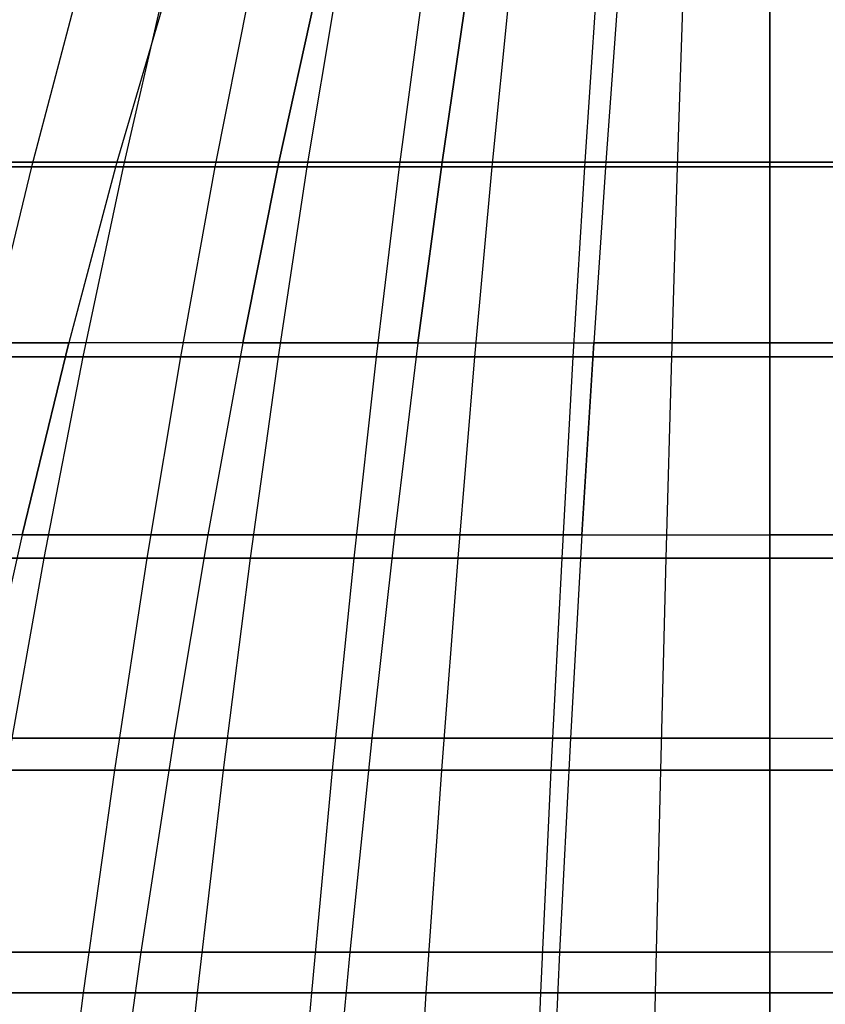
# Model space of a CAD drawing. Extents: x -125 to 125, y -143 to 0.
# Tile 161 of 241: x -5.66 to 0.42, y -39.22 to -31.78. Entities that reach past the tile are written whole.
import ezdxf

# ---------------------------------------------------------------- set-up
doc = ezdxf.new("R2010")
doc.units = 0
doc.header["$LTSCALE"] = 25.4
doc.layers.get('0').update_dxf_attribs({"linetype": 'CONTINUOUS'})

# ---------------------------------------------------------------- blocks, each defined once
blk = doc.blocks.new('NL2500026672_STL')
at = {"color": 0}
for p, q in [((-5.216, -31.548, -30.6293), (-5.5723, -32.8942, -32.7216)), ((-5.216, -31.548, -30.6293), (-5.5723, -32.8942, -32.7216)), ((-4.5556, -31.5853, 25.8364), (-4.9281, -32.8588, 27.9489)), ((-4.5556, -31.5853, 25.8364), (-4.9281, -32.8588, 27.9489)), ((-4.5556, -31.5853, -25.8364), (-4.9281, -32.8588, -27.9489)), ((-4.5556, -31.5853, -25.8364), (-4.9281, -32.8588, -27.9489)), ((-4.5691, -31.548, 30.7325), (-4.8812, -32.8942, 32.8318)), ((-4.5691, -31.548, 30.7325), (-4.8812, -32.8942, 32.8318)), ((-3.9201, -31.548, -30.822), (-4.1879, -32.8942, -32.9274)), ((-3.9201, -31.548, -30.822), (-4.1879, -32.8942, -32.9274)), ((-3.7043, -32.8588, 28.1372), (-3.4243, -31.5853, 26.0105)), ((-3.7043, -32.8588, 28.1372), (-3.4243, -31.5853, 26.0105)), ((-3.4243, -31.5853, -26.0105), (-3.7043, -32.8588, -28.1372)), ((-3.4243, -31.5853, -26.0105), (-3.7043, -32.8588, -28.1372)), ((-3.2694, -31.548, 30.8978), (-3.4928, -32.8942, 33.0084)), ((-3.2694, -31.548, 30.8978), (-3.4928, -32.8942, 33.0084)), ((-2.6173, -31.548, -30.9599), (-2.7961, -32.8942, -33.0747)), ((-2.6173, -31.548, -30.9599), (-2.7961, -32.8942, -33.0747)), ((-2.2865, -31.5853, 26.1351), (-2.4735, -32.8588, 28.272)), ((-2.4735, -32.8588, -28.272), (-2.2865, -31.5853, -26.1351)), ((-2.4735, -32.8588, -28.272), (-2.2865, -31.5853, -26.1351)), ((-2.2865, -31.5853, 26.1351), (-2.4735, -32.8588, 28.272)), ((-1.964, -31.548, 31.0082), (-2.0982, -32.8942, 33.1263)), ((-1.964, -31.548, 31.0082), (-2.0982, -32.8942, 33.1263)), ((-1.3098, -31.548, -31.0427), (-1.3993, -32.8942, -33.1631)), ((-1.3098, -31.548, -31.0427), (-1.3993, -32.8942, -33.1631)), ((-1.1444, -31.5853, 26.21), (-1.2379, -32.8588, 28.353)), ((-1.1444, -31.5853, -26.21), (-1.2379, -32.8588, -28.353)), ((-1.1444, -31.5853, -26.21), (-1.2379, -32.8588, -28.353)), ((-1.1444, -31.5853, 26.21), (-1.2379, -32.8588, 28.353)), ((-0.6551, -31.548, 31.0634), (-0.6998, -32.8942, 33.1853)), ((-0.6551, -31.548, 31.0634), (-0.6998, -32.8942, 33.1853)), ((0, -32.8942, -33.1926), (0, -31.548, -31.0703)), ((0, -32.8942, -33.1926), (0, -31.548, -31.0703)), ((0, -31.5853, 26.2349), (0, -32.8588, 28.38)), ((0, -31.5853, 26.2349), (0, -32.8588, 28.38)), ((0, -31.5853, -26.2349), (0, -32.8588, -28.38)), ((0, -31.5853, -26.2349), (0, -32.8588, -28.38)), ((-5.5723, -32.8942, -32.7216), (-6.9468, -32.8942, -32.4576)), ((-5.5723, -32.8942, -32.7216), (-6.9468, -32.8942, -32.4576)), ((-6.2609, -32.8942, 32.5968), (-4.8812, -32.8942, 32.8318)), ((-6.2609, -32.8942, 32.5968), (-4.8812, -32.8942, 32.8318)), ((-4.9281, -32.8588, 27.9489), (-6.1426, -32.8588, 27.7073)), ((-4.9281, -32.8588, 27.9489), (-6.1426, -32.8588, 27.7073)), ((-6.1426, -32.8588, -27.7073), (-4.9281, -32.8588, -27.9489)), ((-6.1426, -32.8588, -27.7073), (-4.9281, -32.8588, -27.9489)), ((-5.5723, -32.8942, -32.7216), (-5.9188, -34.3282, -34.7564)), ((-5.5723, -32.8942, -32.7216), (-5.9188, -34.3282, -34.7564)), ((-4.1879, -32.8942, -32.9274), (-5.5723, -32.8942, -32.7216)), ((-4.1879, -32.8942, -32.9274), (-5.5723, -32.8942, -32.7216)), ((-4.9281, -32.8588, 27.9489), (-5.2909, -34.2219, 30.0064)), ((-4.9281, -32.8588, 27.9489), (-5.2909, -34.2219, 30.0064)), ((-4.9281, -32.8588, -27.9489), (-5.2909, -34.2219, -30.0064)), ((-4.9281, -32.8588, -27.9489), (-5.2909, -34.2219, -30.0064)), ((-4.8812, -32.8942, 32.8318), (-5.1847, -34.3282, 34.8734)), ((-4.8812, -32.8942, 32.8318), (-5.1847, -34.3282, 34.8734)), ((-3.7043, -32.8588, 28.1372), (-4.9281, -32.8588, 27.9489)), ((-3.7043, -32.8588, 28.1372), (-4.9281, -32.8588, 27.9489)), ((-4.9281, -32.8588, -27.9489), (-3.7043, -32.8588, -28.1372)), ((-4.9281, -32.8588, -27.9489), (-3.7043, -32.8588, -28.1372)), ((-4.8812, -32.8942, 32.8318), (-3.4928, -32.8942, 33.0084)), ((-4.8812, -32.8942, 32.8318), (-3.4928, -32.8942, 33.0084)), ((-4.1879, -32.8942, -32.9274), (-4.4483, -34.3282, -34.975)), ((-4.1879, -32.8942, -32.9274), (-4.4483, -34.3282, -34.975)), ((-2.7961, -32.8942, -33.0747), (-4.1879, -32.8942, -32.9274)), ((-2.7961, -32.8942, -33.0747), (-4.1879, -32.8942, -32.9274)), ((-3.7043, -32.8588, 28.1372), (-3.977, -34.2219, 30.2087)), ((-3.7043, -32.8588, 28.1372), (-3.977, -34.2219, 30.2087)), ((-3.977, -34.2219, -30.2087), (-3.7043, -32.8588, -28.1372)), ((-3.977, -34.2219, -30.2087), (-3.7043, -32.8588, -28.1372)), ((-3.4928, -32.8942, 33.0084), (-3.71, -34.3282, 35.061)), ((-3.4928, -32.8942, 33.0084), (-3.71, -34.3282, 35.061)), ((-3.7043, -32.8588, 28.1372), (-2.4735, -32.8588, 28.272)), ((-3.7043, -32.8588, 28.1372), (-2.4735, -32.8588, 28.272)), ((-2.4735, -32.8588, -28.272), (-3.7043, -32.8588, -28.1372)), ((-2.4735, -32.8588, -28.272), (-3.7043, -32.8588, -28.1372)), ((-3.4928, -32.8942, 33.0084), (-2.0982, -32.8942, 33.1263)), ((-3.4928, -32.8942, 33.0084), (-2.0982, -32.8942, 33.1263)), ((-2.7961, -32.8942, -33.0747), (-2.97, -34.3282, -35.1314)), ((-2.7961, -32.8942, -33.0747), (-2.97, -34.3282, -35.1314)), ((-1.3993, -32.8942, -33.1631), (-2.7961, -32.8942, -33.0747)), ((-1.3993, -32.8942, -33.1631), (-2.7961, -32.8942, -33.0747)), ((-2.6556, -34.2219, 30.3534), (-2.4735, -32.8588, 28.272)), ((-2.6556, -34.2219, 30.3534), (-2.4735, -32.8588, 28.272)), ((-2.4735, -32.8588, -28.272), (-2.6556, -34.2219, -30.3534)), ((-2.4735, -32.8588, -28.272), (-2.6556, -34.2219, -30.3534)), ((-1.2379, -32.8588, 28.353), (-2.4735, -32.8588, 28.272)), ((-2.4735, -32.8588, -28.272), (-1.2379, -32.8588, -28.353)), ((-2.4735, -32.8588, -28.272), (-1.2379, -32.8588, -28.353)), ((-1.2379, -32.8588, 28.353), (-2.4735, -32.8588, 28.272)), ((-2.0982, -32.8942, 33.1263), (-2.2286, -34.3282, 35.1862)), ((-2.0982, -32.8942, 33.1263), (-2.2286, -34.3282, 35.1862)), ((-2.0982, -32.8942, 33.1263), (-0.6998, -32.8942, 33.1853)), ((-2.0982, -32.8942, 33.1263), (-0.6998, -32.8942, 33.1853)), ((-1.3993, -32.8942, -33.1631), (-1.4863, -34.3282, -35.2254)), ((-1.3993, -32.8942, -33.1631), (-1.4863, -34.3282, -35.2254)), ((0, -32.8942, -33.1926), (-1.3993, -32.8942, -33.1631)), ((0, -32.8942, -33.1926), (-1.3993, -32.8942, -33.1631)), ((-1.2379, -32.8588, 28.353), (-1.3291, -34.2219, 30.4403)), ((-1.2379, -32.8588, -28.353), (-1.3291, -34.2219, -30.4403)), ((-1.2379, -32.8588, -28.353), (-1.3291, -34.2219, -30.4403)), ((-1.2379, -32.8588, 28.353), (-1.3291, -34.2219, 30.4403)), ((0, -32.8588, 28.38), (-1.2379, -32.8588, 28.353)), ((-1.2379, -32.8588, -28.353), (0, -32.8588, -28.38)), ((-1.2379, -32.8588, -28.353), (0, -32.8588, -28.38)), ((0, -32.8588, 28.38), (-1.2379, -32.8588, 28.353)), ((-0.6998, -32.8942, 33.1853), (-0.7433, -34.3282, 35.2489)), ((-0.6998, -32.8942, 33.1853), (-0.7433, -34.3282, 35.2489)), ((-0.6998, -32.8942, 33.1853), (0.6998, -32.8942, 33.1853)), ((-0.6998, -32.8942, 33.1853), (0.6998, -32.8942, 33.1853)), ((1.2379, -32.8588, 28.353), (0, -32.8588, 28.38)), ((0, -32.8588, 28.38), (0, -34.2219, 30.4693)), ((1.2379, -32.8588, 28.353), (0, -32.8588, 28.38)), ((0, -32.8588, -28.38), (1.2379, -32.8588, -28.353)), ((0, -32.8588, -28.38), (0, -34.2219, -30.4693)), ((0, -32.8588, -28.38), (0, -34.2219, -30.4693)), ((0, -32.8588, -28.38), (1.2379, -32.8588, -28.353)), ((0, -32.8588, 28.38), (0, -34.2219, 30.4693)), ((1.3993, -32.8942, -33.1631), (0, -32.8942, -33.1926)), ((1.3993, -32.8942, -33.1631), (0, -32.8942, -33.1926)), ((0, -34.3282, -35.2568), (0, -32.8942, -33.1926)), ((0, -34.3282, -35.2568), (0, -32.8942, -33.1926)), ((-5.2909, -34.2219, 30.0064), (-6.5948, -34.2219, 29.7471)), ((-5.2909, -34.2219, 30.0064), (-6.5948, -34.2219, 29.7471)), ((-6.5948, -34.2219, -29.7471), (-5.2909, -34.2219, -30.0064)), ((-6.5948, -34.2219, -29.7471), (-5.2909, -34.2219, -30.0064)), ((-5.2909, -34.2219, 30.0064), (-5.6434, -35.672, 32.0055)), ((-5.2909, -34.2219, 30.0064), (-5.6434, -35.672, 32.0055)), ((-5.6434, -35.672, -32.0055), (-5.2909, -34.2219, -30.0064)), ((-5.6434, -35.672, -32.0055), (-5.2909, -34.2219, -30.0064)), ((-3.977, -34.2219, 30.2087), (-5.2909, -34.2219, 30.0064)), ((-3.977, -34.2219, 30.2087), (-5.2909, -34.2219, 30.0064)), ((-3.977, -34.2219, -30.2087), (-5.2909, -34.2219, -30.0064)), ((-3.977, -34.2219, -30.2087), (-5.2909, -34.2219, -30.0064)), ((-3.977, -34.2219, 30.2087), (-4.242, -35.672, 32.2212)), ((-3.977, -34.2219, 30.2087), (-4.242, -35.672, 32.2212)), ((-3.977, -34.2219, -30.2087), (-4.242, -35.672, -32.2212)), ((-3.977, -34.2219, -30.2087), (-4.242, -35.672, -32.2212)), ((-2.6556, -34.2219, 30.3534), (-3.977, -34.2219, 30.2087)), ((-2.6556, -34.2219, 30.3534), (-3.977, -34.2219, 30.2087)), ((-3.977, -34.2219, -30.2087), (-2.6556, -34.2219, -30.3534)), ((-3.977, -34.2219, -30.2087), (-2.6556, -34.2219, -30.3534)), ((-2.6556, -34.2219, 30.3534), (-2.8325, -35.672, 32.3755)), ((-2.6556, -34.2219, 30.3534), (-2.8325, -35.672, 32.3755)), ((-2.6556, -34.2219, -30.3534), (-2.8325, -35.672, -32.3755)), ((-2.6556, -34.2219, -30.3534), (-2.8325, -35.672, -32.3755)), ((-2.6556, -34.2219, 30.3534), (-1.3291, -34.2219, 30.4403)), ((-2.6556, -34.2219, 30.3534), (-1.3291, -34.2219, 30.4403)), ((-2.6556, -34.2219, -30.3534), (-1.3291, -34.2219, -30.4403)), ((-2.6556, -34.2219, -30.3534), (-1.3291, -34.2219, -30.4403)), ((-1.4176, -35.672, 32.4683), (-1.3291, -34.2219, 30.4403)), ((-1.4176, -35.672, 32.4683), (-1.3291, -34.2219, 30.4403)), ((-1.3291, -34.2219, -30.4403), (-1.4176, -35.672, -32.4683)), ((-1.3291, -34.2219, -30.4403), (-1.4176, -35.672, -32.4683)), ((0, -34.2219, 30.4693), (-1.3291, -34.2219, 30.4403)), ((-1.3291, -34.2219, -30.4403), (0, -34.2219, -30.4693)), ((-1.3291, -34.2219, -30.4403), (0, -34.2219, -30.4693)), ((0, -34.2219, 30.4693), (-1.3291, -34.2219, 30.4403)), ((1.3291, -34.2219, 30.4403), (0, -34.2219, 30.4693)), ((0, -34.2219, 30.4693), (0, -35.672, 32.4992)), ((0, -34.2219, -30.4693), (1.3291, -34.2219, -30.4403)), ((0, -34.2219, -30.4693), (0, -35.672, -32.4992)), ((0, -34.2219, 30.4693), (0, -35.672, 32.4992)), ((1.3291, -34.2219, 30.4403), (0, -34.2219, 30.4693)), ((0, -34.2219, -30.4693), (0, -35.672, -32.4992)), ((0, -34.2219, -30.4693), (1.3291, -34.2219, -30.4403)), ((-6.6503, -34.3282, 34.6239), (-5.1847, -34.3282, 34.8734)), ((-6.6503, -34.3282, 34.6239), (-5.1847, -34.3282, 34.8734)), ((-4.4483, -34.3282, -34.975), (-5.9188, -34.3282, -34.7564)), ((-4.4483, -34.3282, -34.975), (-5.9188, -34.3282, -34.7564)), ((-5.1847, -34.3282, 34.8734), (-5.4792, -35.8473, 36.8539)), ((-5.1847, -34.3282, 34.8734), (-5.4792, -35.8473, 36.8539)), ((-5.1847, -34.3282, 34.8734), (-3.71, -34.3282, 35.061)), ((-5.1847, -34.3282, 34.8734), (-3.71, -34.3282, 35.061)), ((-4.4483, -34.3282, -34.975), (-4.701, -35.8473, -36.9612)), ((-4.4483, -34.3282, -34.975), (-4.701, -35.8473, -36.9612)), ((-2.97, -34.3282, -35.1314), (-4.4483, -34.3282, -34.975)), ((-2.97, -34.3282, -35.1314), (-4.4483, -34.3282, -34.975)), ((-3.71, -34.3282, 35.061), (-3.9207, -35.8473, 37.0521)), ((-3.71, -34.3282, 35.061), (-3.9207, -35.8473, 37.0521)), ((-3.71, -34.3282, 35.061), (-2.2286, -34.3282, 35.1862)), ((-3.71, -34.3282, 35.061), (-2.2286, -34.3282, 35.1862)), ((-2.97, -34.3282, -35.1314), (-3.1386, -35.8473, -37.1266)), ((-2.97, -34.3282, -35.1314), (-3.1386, -35.8473, -37.1266)), ((-1.4863, -34.3282, -35.2254), (-2.97, -34.3282, -35.1314)), ((-1.4863, -34.3282, -35.2254), (-2.97, -34.3282, -35.1314)), ((-2.2286, -34.3282, 35.1862), (-2.3552, -35.8473, 37.1845)), ((-2.2286, -34.3282, 35.1862), (-2.3552, -35.8473, 37.1845)), ((-2.2286, -34.3282, 35.1862), (-0.7433, -34.3282, 35.2489)), ((-2.2286, -34.3282, 35.1862), (-0.7433, -34.3282, 35.2489)), ((-1.4863, -34.3282, -35.2254), (-1.5707, -35.8473, -37.2259)), ((-1.4863, -34.3282, -35.2254), (-1.5707, -35.8473, -37.2259)), ((0, -34.3282, -35.2568), (-1.4863, -34.3282, -35.2254)), ((0, -34.3282, -35.2568), (-1.4863, -34.3282, -35.2254)), ((-0.7433, -34.3282, 35.2489), (-0.7855, -35.8473, 37.2507)), ((-0.7433, -34.3282, 35.2489), (-0.7855, -35.8473, 37.2507)), ((-0.7433, -34.3282, 35.2489), (0.7433, -34.3282, 35.2489)), ((-0.7433, -34.3282, 35.2489), (0.7433, -34.3282, 35.2489)), ((1.4863, -34.3282, -35.2254), (0, -34.3282, -35.2568)), ((1.4863, -34.3282, -35.2254), (0, -34.3282, -35.2568)), ((0, -35.8473, -37.259), (0, -34.3282, -35.2568)), ((0, -35.8473, -37.259), (0, -34.3282, -35.2568)), ((-5.6434, -35.672, 32.0055), (-7.0341, -35.672, 31.7288)), ((-5.6434, -35.672, -32.0055), (-7.0341, -35.672, -31.7288)), ((-5.6434, -35.672, -32.0055), (-7.0341, -35.672, -31.7288)), ((-5.6434, -35.672, 32.0055), (-7.0341, -35.672, 31.7288)), ((-5.6434, -35.672, 32.0055), (-5.9849, -37.2067, 33.9423)), ((-5.6434, -35.672, -32.0055), (-5.9849, -37.2067, -33.9423)), ((-5.6434, -35.672, -32.0055), (-5.9849, -37.2067, -33.9423)), ((-5.6434, -35.672, 32.0055), (-5.9849, -37.2067, 33.9423)), ((-4.242, -35.672, 32.2212), (-5.6434, -35.672, 32.0055)), ((-4.242, -35.672, 32.2212), (-5.6434, -35.672, 32.0055)), ((-5.6434, -35.672, -32.0055), (-4.242, -35.672, -32.2212)), ((-5.6434, -35.672, -32.0055), (-4.242, -35.672, -32.2212)), ((-4.242, -35.672, 32.2212), (-4.4987, -37.2067, 34.1711)), ((-4.242, -35.672, 32.2212), (-4.4987, -37.2067, 34.1711)), ((-4.242, -35.672, -32.2212), (-4.4987, -37.2067, -34.1711)), ((-4.242, -35.672, -32.2212), (-4.4987, -37.2067, -34.1711)), ((-2.8325, -35.672, 32.3755), (-4.242, -35.672, 32.2212)), ((-2.8325, -35.672, 32.3755), (-4.242, -35.672, 32.2212)), ((-4.242, -35.672, -32.2212), (-2.8325, -35.672, -32.3755)), ((-4.242, -35.672, -32.2212), (-2.8325, -35.672, -32.3755)), ((-2.8325, -35.672, 32.3755), (-3.0039, -37.2067, 34.3348)), ((-2.8325, -35.672, 32.3755), (-3.0039, -37.2067, 34.3348)), ((-2.8325, -35.672, -32.3755), (-3.0039, -37.2067, -34.3348)), ((-2.8325, -35.672, -32.3755), (-3.0039, -37.2067, -34.3348)), ((-1.4176, -35.672, 32.4683), (-2.8325, -35.672, 32.3755)), ((-1.4176, -35.672, 32.4683), (-2.8325, -35.672, 32.3755)), ((-2.8325, -35.672, -32.3755), (-1.4176, -35.672, -32.4683)), ((-2.8325, -35.672, -32.3755), (-1.4176, -35.672, -32.4683)), ((-1.4176, -35.672, 32.4683), (-1.5034, -37.2067, 34.4331)), ((-1.4176, -35.672, 32.4683), (-1.5034, -37.2067, 34.4331)), ((-1.4176, -35.672, -32.4683), (-1.5034, -37.2067, -34.4331)), ((-1.4176, -35.672, -32.4683), (-1.5034, -37.2067, -34.4331)), ((-1.4176, -35.672, 32.4683), (0, -35.672, 32.4992)), ((-1.4176, -35.672, 32.4683), (0, -35.672, 32.4992)), ((-1.4176, -35.672, -32.4683), (0, -35.672, -32.4992)), ((-1.4176, -35.672, -32.4683), (0, -35.672, -32.4992)), ((0, -37.2067, 34.4659), (0, -35.672, 32.4992)), ((1.4176, -35.672, 32.4683), (0, -35.672, 32.4992)), ((0, -37.2067, 34.4659), (0, -35.672, 32.4992)), ((0, -35.672, -32.4992), (1.4176, -35.672, -32.4683)), ((0, -35.672, -32.4992), (0, -37.2067, -34.4659)), ((1.4176, -35.672, 32.4683), (0, -35.672, 32.4992)), ((0, -35.672, -32.4992), (1.4176, -35.672, -32.4683)), ((0, -35.672, -32.4992), (0, -37.2067, -34.4659)), ((-7.0279, -35.8473, 36.5902), (-5.4792, -35.8473, 36.8539)), ((-7.0279, -35.8473, 36.5902), (-5.4792, -35.8473, 36.8539)), ((-4.701, -35.8473, -36.9612), (-6.2549, -35.8473, -36.7302)), ((-4.701, -35.8473, -36.9612), (-6.2549, -35.8473, -36.7302)), ((-5.4792, -35.8473, 36.8539), (-5.764, -37.4489, 38.7697)), ((-5.4792, -35.8473, 36.8539), (-5.764, -37.4489, 38.7697)), ((-5.4792, -35.8473, 36.8539), (-3.9207, -35.8473, 37.0521)), ((-5.4792, -35.8473, 36.8539), (-3.9207, -35.8473, 37.0521)), ((-4.701, -35.8473, -36.9612), (-4.9453, -37.4489, -38.8826)), ((-4.701, -35.8473, -36.9612), (-4.9453, -37.4489, -38.8826)), ((-3.1386, -35.8473, -37.1266), (-4.701, -35.8473, -36.9612)), ((-3.1386, -35.8473, -37.1266), (-4.701, -35.8473, -36.9612)), ((-3.9207, -35.8473, 37.0521), (-4.1245, -37.4489, 38.9783)), ((-3.9207, -35.8473, 37.0521), (-4.1245, -37.4489, 38.9783)), ((-3.9207, -35.8473, 37.0521), (-2.3552, -35.8473, 37.1845)), ((-3.9207, -35.8473, 37.0521), (-2.3552, -35.8473, 37.1845)), ((-3.1386, -35.8473, -37.1266), (-3.3018, -37.4489, -39.0565)), ((-3.1386, -35.8473, -37.1266), (-3.3018, -37.4489, -39.0565)), ((-1.5707, -35.8473, -37.2259), (-3.1386, -35.8473, -37.1266)), ((-1.5707, -35.8473, -37.2259), (-3.1386, -35.8473, -37.1266)), ((-2.3552, -35.8473, 37.1845), (-2.4776, -37.4489, 39.1175)), ((-2.3552, -35.8473, 37.1845), (-2.4776, -37.4489, 39.1175)), ((-2.3552, -35.8473, 37.1845), (-0.7855, -35.8473, 37.2507)), ((-2.3552, -35.8473, 37.1845), (-0.7855, -35.8473, 37.2507)), ((-1.5707, -35.8473, -37.2259), (-1.6524, -37.4489, -39.161)), ((-1.5707, -35.8473, -37.2259), (-1.6524, -37.4489, -39.161)), ((0, -35.8473, -37.259), (-1.5707, -35.8473, -37.2259)), ((0, -35.8473, -37.259), (-1.5707, -35.8473, -37.2259)), ((-0.7855, -35.8473, 37.2507), (-0.8264, -37.4489, 39.1872)), ((-0.7855, -35.8473, 37.2507), (-0.8264, -37.4489, 39.1872)), ((-0.7855, -35.8473, 37.2507), (0.7855, -35.8473, 37.2507)), ((-0.7855, -35.8473, 37.2507), (0.7855, -35.8473, 37.2507)), ((1.5707, -35.8473, -37.2259), (0, -35.8473, -37.259)), ((1.5707, -35.8473, -37.2259), (0, -35.8473, -37.259)), ((0, -37.4489, -39.1959), (0, -35.8473, -37.259)), ((0, -37.4489, -39.1959), (0, -35.8473, -37.259)), ((-4.4987, -37.2067, 34.1711), (-5.9849, -37.2067, 33.9423)), ((-5.9849, -37.2067, -33.9423), (-4.4987, -37.2067, -34.1711)), ((-5.9849, -37.2067, -33.9423), (-4.4987, -37.2067, -34.1711)), ((-4.4987, -37.2067, 34.1711), (-5.9849, -37.2067, 33.9423)), ((-4.4987, -37.2067, 34.1711), (-4.7467, -38.8231, 36.0549)), ((-4.4987, -37.2067, -34.1711), (-4.7467, -38.8231, -36.0549)), ((-4.4987, -37.2067, -34.1711), (-4.7467, -38.8231, -36.0549)), ((-4.4987, -37.2067, 34.1711), (-4.7467, -38.8231, 36.0549)), ((-3.0039, -37.2067, 34.3348), (-4.4987, -37.2067, 34.1711)), ((-3.0039, -37.2067, 34.3348), (-4.4987, -37.2067, 34.1711)), ((-4.4987, -37.2067, -34.1711), (-3.0039, -37.2067, -34.3348)), ((-4.4987, -37.2067, -34.1711), (-3.0039, -37.2067, -34.3348)), ((-3.0039, -37.2067, 34.3348), (-3.1695, -38.8231, 36.2276)), ((-3.0039, -37.2067, 34.3348), (-3.1695, -38.8231, 36.2276)), ((-3.0039, -37.2067, -34.3348), (-3.1695, -38.8231, -36.2276)), ((-3.0039, -37.2067, -34.3348), (-3.1695, -38.8231, -36.2276)), ((-1.5034, -37.2067, 34.4331), (-3.0039, -37.2067, 34.3348)), ((-1.5034, -37.2067, 34.4331), (-3.0039, -37.2067, 34.3348)), ((-3.0039, -37.2067, -34.3348), (-1.5034, -37.2067, -34.4331)), ((-3.0039, -37.2067, -34.3348), (-1.5034, -37.2067, -34.4331)), ((-1.5034, -37.2067, 34.4331), (-1.5863, -38.8231, 36.3314)), ((-1.5034, -37.2067, 34.4331), (-1.5863, -38.8231, 36.3314)), ((-1.5034, -37.2067, -34.4331), (-1.5863, -38.8231, -36.3314)), ((-1.5034, -37.2067, -34.4331), (-1.5863, -38.8231, -36.3314)), ((0, -37.2067, 34.4659), (-1.5034, -37.2067, 34.4331)), ((0, -37.2067, 34.4659), (-1.5034, -37.2067, 34.4331)), ((-1.5034, -37.2067, -34.4331), (0, -37.2067, -34.4659)), ((-1.5034, -37.2067, -34.4331), (0, -37.2067, -34.4659)), ((0, -37.2067, 34.4659), (0, -38.8231, 36.366)), ((0, -37.2067, 34.4659), (1.5034, -37.2067, 34.4331)), ((0, -37.2067, 34.4659), (1.5034, -37.2067, 34.4331)), ((0, -37.2067, 34.4659), (0, -38.8231, 36.366)), ((0, -37.2067, -34.4659), (1.5034, -37.2067, -34.4331)), ((0, -37.2067, -34.4659), (0, -38.8231, -36.366)), ((0, -37.2067, -34.4659), (1.5034, -37.2067, -34.4331)), ((0, -37.2067, -34.4659), (0, -38.8231, -36.366)), ((-4.9453, -37.4489, -38.8826), (-6.5801, -37.4489, -38.6396)), ((-4.9453, -37.4489, -38.8826), (-6.5801, -37.4489, -38.6396)), ((-5.764, -37.4489, 38.7697), (-4.1245, -37.4489, 38.9783)), ((-5.764, -37.4489, 38.7697), (-4.1245, -37.4489, 38.9783)), ((-4.9453, -37.4489, -38.8826), (-5.181, -39.1303, -40.7358)), ((-4.9453, -37.4489, -38.8826), (-5.181, -39.1303, -40.7358)), ((-3.3018, -37.4489, -39.0565), (-4.9453, -37.4489, -38.8826)), ((-3.3018, -37.4489, -39.0565), (-4.9453, -37.4489, -38.8826)), ((-4.1245, -37.4489, 38.9783), (-4.3211, -39.1303, 40.836)), ((-4.1245, -37.4489, 38.9783), (-4.3211, -39.1303, 40.836)), ((-4.1245, -37.4489, 38.9783), (-2.4776, -37.4489, 39.1175)), ((-4.1245, -37.4489, 38.9783), (-2.4776, -37.4489, 39.1175)), ((-3.3018, -37.4489, -39.0565), (-3.4592, -39.1303, -40.918)), ((-3.3018, -37.4489, -39.0565), (-3.4592, -39.1303, -40.918)), ((-1.6524, -37.4489, -39.161), (-3.3018, -37.4489, -39.0565)), ((-1.6524, -37.4489, -39.161), (-3.3018, -37.4489, -39.0565)), ((-2.4776, -37.4489, 39.1175), (-2.5957, -39.1303, 40.9818)), ((-2.4776, -37.4489, 39.1175), (-2.5957, -39.1303, 40.9818)), ((-2.4776, -37.4489, 39.1175), (-0.8264, -37.4489, 39.1872)), ((-2.4776, -37.4489, 39.1175), (-0.8264, -37.4489, 39.1872)), ((-1.6524, -37.4489, -39.161), (-1.7311, -39.1303, -41.0275)), ((-1.6524, -37.4489, -39.161), (-1.7311, -39.1303, -41.0275)), ((0, -37.4489, -39.1959), (-1.6524, -37.4489, -39.161)), ((0, -37.4489, -39.1959), (-1.6524, -37.4489, -39.161)), ((-0.8264, -37.4489, 39.1872), (-0.8657, -39.1303, 41.0548)), ((-0.8264, -37.4489, 39.1872), (-0.8657, -39.1303, 41.0548)), ((-0.8264, -37.4489, 39.1872), (0.8264, -37.4489, 39.1872)), ((-0.8264, -37.4489, 39.1872), (0.8264, -37.4489, 39.1872)), ((1.6524, -37.4489, -39.161), (0, -37.4489, -39.1959)), ((1.6524, -37.4489, -39.161), (0, -37.4489, -39.1959)), ((0, -39.1303, -41.064), (0, -37.4489, -39.1959)), ((0, -39.1303, -41.064), (0, -37.4489, -39.1959)), ((-4.7467, -38.8231, 36.0549), (-6.3149, -38.8231, 35.8135)), ((-6.3149, -38.8231, -35.8135), (-4.7467, -38.8231, -36.0549)), ((-6.3149, -38.8231, -35.8135), (-4.7467, -38.8231, -36.0549)), ((-4.7467, -38.8231, 36.0549), (-6.3149, -38.8231, 35.8135)), ((-4.7467, -38.8231, 36.0549), (-4.9856, -40.5185, 37.8693)), ((-4.7467, -38.8231, -36.0549), (-4.9856, -40.5185, -37.8693)), ((-4.7467, -38.8231, 36.0549), (-4.9856, -40.5185, 37.8693)), ((-4.7467, -38.8231, -36.0549), (-4.9856, -40.5185, -37.8693)), ((-3.1695, -38.8231, 36.2276), (-4.7467, -38.8231, 36.0549)), ((-4.7467, -38.8231, -36.0549), (-3.1695, -38.8231, -36.2276)), ((-3.1695, -38.8231, 36.2276), (-4.7467, -38.8231, 36.0549)), ((-4.7467, -38.8231, -36.0549), (-3.1695, -38.8231, -36.2276)), ((-3.1695, -38.8231, 36.2276), (-3.329, -40.5185, 38.0507)), ((-3.1695, -38.8231, -36.2276), (-3.329, -40.5185, -38.0507)), ((-3.1695, -38.8231, 36.2276), (-3.329, -40.5185, 38.0507)), ((-3.1695, -38.8231, -36.2276), (-3.329, -40.5185, -38.0507)), ((-1.5863, -38.8231, 36.3314), (-3.1695, -38.8231, 36.2276)), ((-1.5863, -38.8231, 36.3314), (-3.1695, -38.8231, 36.2276)), ((-3.1695, -38.8231, -36.2276), (-1.5863, -38.8231, -36.3314)), ((-3.1695, -38.8231, -36.2276), (-1.5863, -38.8231, -36.3314)), ((-1.5863, -38.8231, 36.3314), (-1.6661, -40.5185, 38.1597)), ((-1.5863, -38.8231, 36.3314), (-1.6661, -40.5185, 38.1597)), ((-1.5863, -38.8231, -36.3314), (-1.6661, -40.5185, -38.1597)), ((-1.5863, -38.8231, -36.3314), (-1.6661, -40.5185, -38.1597)), ((0, -38.8231, 36.366), (-1.5863, -38.8231, 36.3314)), ((0, -38.8231, 36.366), (-1.5863, -38.8231, 36.3314)), ((-1.5863, -38.8231, -36.3314), (0, -38.8231, -36.366)), ((-1.5863, -38.8231, -36.3314), (0, -38.8231, -36.366)), ((1.5863, -38.8231, 36.3314), (0, -38.8231, 36.366)), ((0, -38.8231, 36.366), (0, -40.5185, 38.1961)), ((1.5863, -38.8231, 36.3314), (0, -38.8231, 36.366)), ((0, -38.8231, 36.366), (0, -40.5185, 38.1961)), ((1.5863, -38.8231, -36.3314), (0, -38.8231, -36.366)), ((0, -40.5185, -38.1961), (0, -38.8231, -36.366)), ((1.5863, -38.8231, -36.3314), (0, -38.8231, -36.366)), ((0, -40.5185, -38.1961), (0, -38.8231, -36.366)), ((-5.181, -39.1303, -40.7358), (-6.8937, -39.1303, -40.4812)), ((-5.181, -39.1303, -40.7358), (-6.8937, -39.1303, -40.4812)), ((-6.0387, -39.1303, 40.6175), (-4.3211, -39.1303, 40.836)), ((-6.0387, -39.1303, 40.6175), (-4.3211, -39.1303, 40.836)), ((-5.181, -39.1303, -40.7358), (-5.4076, -40.8884, -42.5175)), ((-5.181, -39.1303, -40.7358), (-5.4076, -40.8884, -42.5175)), ((-3.4592, -39.1303, -40.918), (-5.181, -39.1303, -40.7358)), ((-3.4592, -39.1303, -40.918), (-5.181, -39.1303, -40.7358)), ((-4.3211, -39.1303, 40.836), (-4.51, -40.8884, 42.622)), ((-4.3211, -39.1303, 40.836), (-4.51, -40.8884, 42.622)), ((-4.3211, -39.1303, 40.836), (-2.5957, -39.1303, 40.9818)), ((-4.3211, -39.1303, 40.836), (-2.5957, -39.1303, 40.9818)), ((-3.4592, -39.1303, -40.918), (-3.6104, -40.8884, -42.7077)), ((-3.4592, -39.1303, -40.918), (-3.6104, -40.8884, -42.7077)), ((-1.7311, -39.1303, -41.0275), (-3.4592, -39.1303, -40.918)), ((-1.7311, -39.1303, -41.0275), (-3.4592, -39.1303, -40.918)), ((-2.5957, -39.1303, 40.9818), (-2.7092, -40.8884, 42.7743)), ((-2.5957, -39.1303, 40.9818), (-2.7092, -40.8884, 42.7743)), ((-2.5957, -39.1303, 40.9818), (-0.8657, -39.1303, 41.0548)), ((-2.5957, -39.1303, 40.9818), (-0.8657, -39.1303, 41.0548)), ((-1.7311, -39.1303, -41.0275), (-1.8068, -40.8884, -42.8219)), ((-1.7311, -39.1303, -41.0275), (-1.8068, -40.8884, -42.8219)), ((0, -39.1303, -41.064), (-1.7311, -39.1303, -41.0275)), ((0, -39.1303, -41.064), (-1.7311, -39.1303, -41.0275)), ((-0.8657, -39.1303, 41.0548), (-0.9036, -40.8884, 42.8505)), ((-0.8657, -39.1303, 41.0548), (-0.9036, -40.8884, 42.8505)), ((-0.8657, -39.1303, 41.0548), (0.8657, -39.1303, 41.0548)), ((-0.8657, -39.1303, 41.0548), (0.8657, -39.1303, 41.0548)), ((1.7311, -39.1303, -41.0275), (0, -39.1303, -41.064)), ((1.7311, -39.1303, -41.0275), (0, -39.1303, -41.064)), ((0, -40.8884, -42.86), (0, -39.1303, -41.064)), ((0, -40.8884, -42.86), (0, -39.1303, -41.064))]:
    blk.add_line(p, q, dxfattribs=at)

msp = doc.modelspace()

# ---------------------------------------------------------------- block references
at = {"color": 253}
msp.add_blockref('NL2500026672_STL', (0, 0), dxfattribs=at)

doc.saveas('drawing.dxf')
